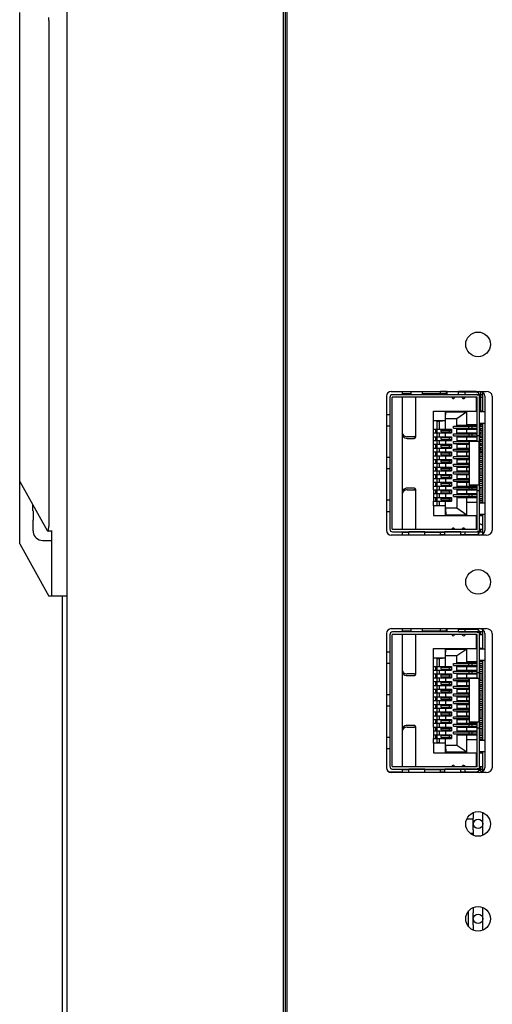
# Model space of a CAD drawing. Header units: millimetres. Extents: x 742 to 1452, y 144 to 826.
# Tile 3 of 40: x 754 to 804, y 269 to 373. Entities that reach past the tile are written whole.
import ezdxf

# ---------------------------------------------------------------- set-up
doc = ezdxf.new("R2010")
doc.units = ezdxf.units.MM
doc.header["$LTSCALE"] = 32.67
doc.layers.add('00_COMPONENTS', color=7, linetype='CONTINUOUS')

msp = doc.modelspace()

# ---------------------------------------------------------------- linework, layer by layer
at = {"layer": '00_COMPONENTS', "color": 7}
for p, q in [((782.196, 171.873), (782.196, 519.873)), ((782.396, 171.873), (782.396, 519.873)), ((782.596, 171.873), (782.596, 519.873)), ((759.396, 172.873), (759.396, 518.873)), ((754.396, 317.873), (754.396, 373.873)), ((757.452, 371.556), (757.452, 319.694)), ((793.046, 333.448), (793.046, 319.298)), ((793.396, 333.298), (793.396, 319.448)), ((793.546, 333.948), (803.556, 333.948)), ((793.646, 319.448), (793.646, 333.298)), ((803.196, 333.598), (793.696, 333.598)), ((802.596, 333.348), (793.696, 333.348)), ((794.696, 333.948), (794.696, 333.598)), ((794.696, 333.348), (794.696, 319.398)), ((795.646, 333.678), (794.723, 333.678)), ((795.646, 333.598), (795.646, 333.948)), ((796.123, 329.137), (796.123, 333.348)), ((796.846, 333.598), (796.846, 333.948)), ((799.366, 333.678), (796.846, 333.678)), ((798.746, 333.678), (798.746, 333.928)), ((799.446, 333.928), (798.746, 333.928)), ((799.366, 333.608), (799.366, 333.858)), ((799.446, 333.858), (799.366, 333.858)), ((799.446, 333.608), (799.366, 333.608)), ((799.446, 333.598), (799.446, 333.948)), ((800.646, 333.598), (800.646, 333.948)), ((802.546, 333.928), (800.646, 333.928)), ((802.546, 333.858), (800.646, 333.858)), ((800.646, 333.608), (802.546, 333.608)), ((800.996, 333.948), (800.996, 333.928)), ((800.996, 333.348), (800.996, 333.332)), ((801.096, 333.948), (801.096, 333.928)), ((801.096, 333.348), (801.096, 333.219)), ((801.346, 333.608), (801.346, 333.858)), ((802.546, 333.928), (802.546, 333.858)), ((802.546, 331.873), (802.546, 333.348)), ((802.596, 333.558), (802.596, 333.598)), ((802.846, 333.558), (802.596, 333.558)), ((802.596, 328.678), (802.596, 333.348)), ((802.846, 319.178), (802.846, 333.558)), ((802.846, 333.348), (803.196, 333.348)), ((802.866, 333.598), (802.866, 333.348)), ((802.946, 333.598), (802.946, 333.348)), ((802.996, 333.598), (802.996, 333.938)), ((802.996, 331.873), (802.996, 333.348)), ((803.196, 331.778), (803.196, 333.848)), ((803.396, 333.448), (803.396, 319.298)), ((804.196, 333.448), (804.196, 319.298)), ((802.546, 332.434), (802.596, 332.434)), ((802.846, 332.434), (802.996, 332.434)), ((793.396, 331.473), (793.046, 331.473)), ((797.996, 323.573), (797.996, 331.873)), ((797.996, 331.873), (802.596, 331.873)), ((799.251, 330.873), (799.254, 331.073)), ((799.256, 331.073), (799.256, 331.873)), ((799.256, 331.13), (799.314, 331.793)), ((800.451, 331.073), (799.256, 331.073)), ((799.314, 331.873), (799.314, 331.793)), ((799.314, 331.793), (801.496, 331.793)), ((801.496, 331.793), (800.451, 331.073)), ((800.451, 330.273), (800.451, 331.073)), ((801.496, 330.373), (801.496, 331.873)), ((803.196, 331.873), (802.846, 331.873)), ((803.396, 331.778), (802.846, 331.778)), ((803.096, 331.778), (803.096, 331.873)), ((793.396, 330.273), (793.046, 330.273)), ((797.996, 330.873), (799.251, 330.873)), ((798.396, 330.807), (797.996, 330.849)), ((797.996, 329.973), (799.896, 329.973)), ((798.25, 329.573), (798.25, 329.973)), ((798.396, 321.939), (798.396, 330.807)), ((798.396, 330.807), (798.647, 330.807)), ((798.647, 330.807), (799.251, 330.87)), ((798.647, 329.973), (798.647, 330.807)), ((799.251, 329.973), (799.251, 330.873)), ((799.896, 329.973), (799.896, 329.573)), ((800.114, 330.073), (800.114, 330.273)), ((800.114, 330.273), (802.596, 330.273)), ((800.114, 330.073), (802.596, 330.073)), ((800.451, 330.373), (802.596, 330.373)), ((800.451, 329.473), (800.451, 330.073)), ((800.451, 329.973), (802.596, 329.973)), ((801.196, 330.273), (801.196, 330.373)), ((801.196, 329.973), (801.196, 330.073)), ((801.496, 330.473), (802.596, 330.473)), ((801.496, 329.573), (801.496, 329.973)), ((801.696, 330.373), (801.696, 330.273)), ((801.696, 330.073), (801.696, 329.973)), ((801.719, 330.073), (801.719, 330.273)), ((802.089, 330.373), (802.089, 330.273)), ((802.089, 330.073), (802.089, 330.273)), ((802.089, 330.073), (802.089, 329.973)), ((802.094, 330.073), (802.093, 329.973)), ((802.095, 330.373), (802.095, 330.273)), ((802.296, 330.273), (802.296, 330.373)), ((802.296, 329.973), (802.296, 330.073)), ((803.396, 330.578), (802.846, 330.578)), ((802.846, 330.473), (803.196, 330.473)), ((802.846, 330.273), (802.896, 330.273)), ((802.846, 330.073), (802.896, 330.073)), ((802.896, 330.073), (802.896, 330.273)), ((802.896, 330.273), (803.196, 330.273)), ((802.896, 330.073), (803.196, 330.073)), ((802.996, 330.273), (802.996, 330.473)), ((802.996, 329.873), (802.996, 330.073)), ((803.096, 330.473), (803.096, 330.578)), ((803.196, 322.178), (803.196, 330.578)), ((794.696, 329.516), (794.788, 329.377)), ((794.696, 329.339), (794.788, 329.2)), ((795.923, 329.172), (795.241, 329.172)), ((795.241, 328.996), (795.923, 328.996)), ((797.996, 329.573), (799.896, 329.573)), ((797.996, 329.173), (799.896, 329.173)), ((798.25, 328.773), (798.25, 329.173)), ((798.647, 329.173), (798.647, 329.573)), ((798.796, 329.673), (798.796, 329.873)), ((798.796, 329.873), (799.896, 329.873)), ((798.796, 329.673), (799.896, 329.673)), ((798.796, 328.873), (798.796, 329.073)), ((798.796, 329.073), (799.896, 329.073)), ((799.251, 329.173), (799.251, 329.573)), ((799.671, 329.673), (799.671, 329.873)), ((799.671, 328.873), (799.671, 329.073)), ((799.896, 329.173), (799.896, 328.773)), ((800.114, 329.273), (800.114, 329.473)), ((800.114, 329.473), (802.596, 329.473)), ((800.114, 329.273), (802.596, 329.273)), ((800.451, 329.573), (802.596, 329.573)), ((800.451, 329.273), (800.451, 328.673)), ((800.451, 329.173), (802.596, 329.173)), ((801.196, 329.473), (801.196, 329.573)), ((801.196, 329.173), (801.196, 329.273)), ((801.496, 328.773), (801.496, 329.173)), ((801.696, 329.573), (801.696, 329.473)), ((801.696, 329.273), (801.696, 329.173)), ((801.719, 329.473), (801.719, 329.273)), ((802.089, 329.573), (802.089, 329.473)), ((802.089, 329.273), (802.089, 329.473)), ((802.089, 329.273), (802.089, 329.173)), ((802.094, 329.273), (802.093, 329.173)), ((802.095, 329.573), (802.095, 329.473)), ((802.296, 329.473), (802.296, 329.573)), ((802.296, 329.173), (802.296, 329.273)), ((802.846, 329.278), (802.596, 329.278)), ((802.846, 329.873), (803.196, 329.873)), ((802.846, 329.673), (803.196, 329.673)), ((802.846, 329.473), (803.196, 329.473)), ((802.846, 329.273), (802.896, 329.273)), ((802.846, 329.073), (803.196, 329.073)), ((802.896, 329.273), (802.896, 329.473)), ((802.896, 329.273), (803.196, 329.273)), ((802.996, 329.473), (802.996, 329.673)), ((802.996, 329.073), (802.996, 329.273)), ((797.996, 328.773), (799.896, 328.773)), ((797.996, 328.373), (799.896, 328.373)), ((797.996, 327.973), (799.896, 327.973)), ((798.25, 327.973), (798.25, 328.373)), ((798.647, 328.373), (798.647, 328.773)), ((798.647, 327.573), (798.647, 327.973)), ((798.796, 328.873), (799.896, 328.873)), ((798.796, 328.073), (798.796, 328.273)), ((798.796, 328.273), (799.896, 328.273)), ((798.796, 328.073), (799.896, 328.073)), ((799.251, 328.773), (799.251, 328.373)), ((799.251, 327.973), (799.251, 327.573)), ((799.671, 328.073), (799.671, 328.273)), ((799.896, 328.373), (799.896, 327.973)), ((800.114, 328.473), (800.114, 328.673)), ((800.114, 328.673), (801.714, 328.673)), ((800.114, 328.473), (801.765, 328.473)), ((800.114, 327.673), (800.114, 327.873)), ((800.114, 327.873), (801.765, 327.873)), ((800.451, 328.773), (802.596, 328.773)), ((800.451, 328.473), (800.451, 327.873)), ((800.451, 328.373), (801.765, 328.373)), ((800.451, 327.973), (801.765, 327.973)), ((801.196, 328.673), (801.196, 328.773)), ((801.196, 328.373), (801.196, 328.473)), ((801.196, 327.873), (801.196, 327.973)), ((801.496, 327.973), (801.496, 328.373)), ((801.696, 328.773), (801.696, 328.673)), ((801.696, 328.473), (801.696, 328.373)), ((801.696, 327.973), (801.696, 327.873)), ((801.719, 328.673), (801.719, 328.473)), ((801.765, 328.673), (801.719, 328.673)), ((801.719, 327.873), (801.719, 327.673)), ((801.765, 328.678), (801.765, 324.078)), ((802.846, 328.678), (801.765, 328.678)), ((802.089, 328.773), (802.089, 328.673)), ((802.095, 328.773), (802.095, 328.678)), ((802.296, 328.673), (802.296, 328.773)), ((802.765, 328.678), (802.765, 324.078)), ((802.846, 328.873), (803.196, 328.873)), ((802.846, 328.673), (802.886, 328.673)), ((802.846, 328.473), (803.196, 328.473)), ((802.846, 328.273), (803.196, 328.273)), ((802.846, 328.073), (803.196, 328.073)), ((802.846, 327.873), (803.196, 327.873)), ((802.896, 328.473), (802.896, 328.673)), ((802.896, 328.673), (803.196, 328.673)), ((802.896, 327.673), (802.896, 327.873)), ((802.996, 328.673), (802.996, 328.873)), ((802.996, 328.273), (802.996, 328.473)), ((802.996, 327.873), (802.996, 328.073)), ((793.396, 326.973), (793.046, 326.973)), ((797.996, 327.573), (799.896, 327.573)), ((797.996, 327.173), (799.896, 327.173)), ((798.25, 327.173), (798.25, 327.573)), ((798.647, 326.773), (798.647, 327.173)), ((798.796, 327.273), (798.796, 327.473)), ((798.796, 327.473), (799.896, 327.473)), ((798.796, 327.273), (799.896, 327.273)), ((799.251, 327.173), (799.251, 326.773)), ((799.671, 327.273), (799.671, 327.473)), ((799.896, 327.573), (799.896, 327.173)), ((800.114, 327.673), (801.765, 327.673)), ((800.114, 326.873), (800.114, 327.073)), ((800.114, 327.073), (801.765, 327.073)), ((800.114, 326.873), (801.765, 326.873)), ((800.451, 327.673), (800.451, 327.073)), ((800.451, 327.573), (801.765, 327.573)), ((800.451, 327.173), (801.765, 327.173)), ((800.451, 326.873), (800.451, 326.273)), ((801.196, 327.573), (801.196, 327.673)), ((801.196, 327.073), (801.196, 327.173)), ((801.196, 326.773), (801.196, 326.873)), ((801.496, 327.173), (801.496, 327.573)), ((801.696, 327.673), (801.696, 327.573)), ((801.696, 327.173), (801.696, 327.073)), ((801.696, 326.873), (801.696, 326.773)), ((801.719, 327.073), (801.719, 326.873)), ((802.846, 327.673), (803.196, 327.673)), ((803.196, 327.513), (802.846, 327.513)), ((802.846, 327.473), (803.196, 327.473)), ((802.846, 327.273), (803.196, 327.273)), ((802.846, 327.073), (803.196, 327.073)), ((802.846, 326.873), (803.196, 326.873)), ((802.896, 326.873), (802.896, 327.073)), ((802.996, 327.513), (802.996, 327.673)), ((793.396, 325.773), (793.046, 325.773)), ((797.996, 326.773), (799.896, 326.773)), ((797.996, 326.373), (799.896, 326.373)), ((797.996, 325.973), (799.896, 325.973)), ((798.25, 326.373), (798.25, 326.773)), ((798.25, 325.573), (798.25, 325.973)), ((798.647, 325.973), (798.647, 326.373)), ((798.796, 326.473), (798.796, 326.673)), ((798.796, 326.673), (799.896, 326.673)), ((798.796, 326.473), (799.896, 326.473)), ((798.796, 325.673), (798.796, 325.873)), ((798.796, 325.873), (799.896, 325.873)), ((799.251, 326.373), (799.251, 325.973)), ((799.671, 326.473), (799.671, 326.673)), ((799.671, 325.673), (799.671, 325.873)), ((799.896, 326.773), (799.896, 326.373)), ((799.896, 325.973), (799.896, 325.573)), ((800.114, 326.073), (800.114, 326.273)), ((800.114, 326.273), (801.765, 326.273)), ((800.114, 326.073), (801.765, 326.073)), ((800.451, 326.773), (801.765, 326.773)), ((800.451, 326.373), (801.765, 326.373)), ((800.451, 326.073), (800.451, 325.473)), ((800.451, 325.973), (801.765, 325.973)), ((801.196, 326.273), (801.196, 326.373)), ((801.196, 325.973), (801.196, 326.073)), ((801.496, 326.373), (801.496, 326.773)), ((801.496, 325.573), (801.496, 325.973)), ((801.696, 326.373), (801.696, 326.273)), ((801.696, 326.073), (801.696, 325.973)), ((801.719, 326.273), (801.719, 326.073)), ((802.846, 326.673), (803.196, 326.673)), ((802.846, 326.473), (803.196, 326.473)), ((802.846, 326.273), (803.196, 326.273)), ((802.846, 326.073), (803.196, 326.073)), ((802.846, 325.873), (803.196, 325.873)), ((802.896, 326.073), (802.896, 326.273)), ((797.996, 325.573), (799.896, 325.573)), ((797.996, 325.173), (799.896, 325.173)), ((797.996, 324.773), (799.896, 324.773)), ((798.25, 324.773), (798.25, 325.173)), ((798.647, 325.173), (798.647, 325.573)), ((798.647, 324.373), (798.647, 324.773)), ((798.796, 325.673), (799.896, 325.673)), ((798.796, 324.873), (798.796, 325.073)), ((798.796, 325.073), (799.896, 325.073)), ((798.796, 324.873), (799.896, 324.873)), ((799.251, 325.573), (799.251, 325.173)), ((799.251, 324.773), (799.251, 324.373)), ((799.671, 324.873), (799.671, 325.073)), ((799.896, 325.173), (799.896, 324.773)), ((800.114, 325.273), (800.114, 325.473)), ((800.114, 325.473), (801.765, 325.473)), ((800.114, 325.273), (801.765, 325.273)), ((800.451, 325.573), (801.765, 325.573)), ((800.451, 325.273), (800.451, 324.673)), ((800.451, 325.173), (801.765, 325.173)), ((800.451, 324.773), (801.765, 324.773)), ((801.196, 325.473), (801.196, 325.573)), ((801.196, 325.173), (801.196, 325.273)), ((801.196, 324.673), (801.196, 324.773)), ((801.496, 324.773), (801.496, 325.173)), ((801.696, 325.573), (801.696, 325.473)), ((801.696, 325.273), (801.696, 325.173)), ((801.696, 324.773), (801.696, 324.673)), ((801.719, 325.473), (801.719, 325.273)), ((802.846, 325.673), (803.196, 325.673)), ((802.846, 325.473), (803.196, 325.473)), ((802.846, 325.273), (802.896, 325.273)), ((802.846, 325.073), (803.196, 325.073)), ((802.846, 324.873), (803.196, 324.873)), ((802.896, 325.273), (802.896, 325.473)), ((802.896, 325.273), (803.196, 325.273)), ((757.327, 319.239), (754.455, 324.408)), ((795.923, 323.75), (795.241, 323.75)), ((797.996, 324.373), (799.896, 324.373)), ((797.996, 323.973), (799.896, 323.973)), ((798.25, 323.973), (798.25, 324.373)), ((798.647, 323.573), (798.647, 323.973)), ((798.796, 324.073), (798.796, 324.273)), ((798.796, 324.273), (799.896, 324.273)), ((798.796, 324.073), (799.896, 324.073)), ((799.251, 323.973), (799.251, 323.573)), ((799.671, 324.073), (799.671, 324.273)), ((799.896, 324.373), (799.896, 323.973)), ((800.114, 324.473), (800.114, 324.673)), ((800.114, 324.673), (801.765, 324.673)), ((800.114, 324.473), (801.765, 324.473)), ((800.114, 323.673), (800.114, 323.873)), ((800.114, 323.873), (802.596, 323.873)), ((800.451, 324.473), (800.451, 323.873)), ((800.451, 324.373), (801.765, 324.373)), ((800.451, 323.973), (802.596, 323.973)), ((801.196, 324.373), (801.196, 324.473)), ((801.196, 323.873), (801.196, 323.973)), ((801.496, 323.973), (801.496, 324.373)), ((801.696, 324.473), (801.696, 324.373)), ((801.696, 323.973), (801.696, 323.873)), ((801.719, 324.673), (801.719, 324.473)), ((801.719, 323.873), (801.719, 323.673)), ((802.846, 324.078), (801.765, 324.078)), ((802.089, 323.973), (802.089, 323.873)), ((802.089, 323.673), (802.089, 323.873)), ((802.095, 323.973), (802.095, 323.873)), ((802.296, 323.873), (802.296, 323.973)), ((802.596, 319.398), (802.596, 324.078)), ((802.846, 324.673), (803.196, 324.673)), ((802.846, 324.473), (803.196, 324.473)), ((802.846, 324.273), (803.196, 324.273)), ((802.846, 324.073), (803.196, 324.073)), ((802.846, 323.873), (802.896, 323.873)), ((802.896, 324.473), (802.896, 324.673)), ((802.896, 323.673), (802.896, 323.873)), ((802.896, 323.873), (803.196, 323.873)), ((794.788, 323.546), (794.696, 323.407)), ((794.788, 323.369), (794.696, 323.23)), ((795.241, 323.573), (795.923, 323.573)), ((796.123, 319.398), (796.123, 323.609)), ((797.994, 322.773), (797.994, 322.373)), ((797.996, 323.573), (797.995, 323.173)), ((797.996, 323.573), (799.896, 323.573)), ((797.996, 323.173), (797.996, 322.773)), ((797.996, 323.173), (799.896, 323.173)), ((797.996, 322.773), (799.896, 322.773)), ((798.25, 323.173), (798.25, 323.573)), ((798.25, 322.373), (798.25, 322.773)), ((798.647, 322.773), (798.647, 323.173)), ((798.796, 323.273), (798.796, 323.473)), ((798.796, 323.473), (799.896, 323.473)), ((798.796, 323.273), (799.896, 323.273)), ((798.796, 322.473), (798.796, 322.673)), ((798.796, 322.673), (799.896, 322.673)), ((799.251, 323.173), (799.251, 322.773)), ((799.671, 323.273), (799.671, 323.473)), ((799.671, 322.473), (799.671, 322.673)), ((799.896, 323.573), (799.896, 323.173)), ((799.896, 322.773), (799.896, 322.373)), ((800.114, 323.673), (802.596, 323.673)), ((800.114, 322.873), (800.114, 323.073)), ((800.114, 323.073), (802.596, 323.073)), ((800.114, 322.873), (802.596, 322.873)), ((800.451, 323.673), (800.451, 323.073)), ((800.451, 323.573), (802.596, 323.573)), ((800.451, 323.173), (802.596, 323.173)), ((800.451, 322.873), (800.451, 321.673)), ((800.451, 322.773), (802.596, 322.773)), ((801.196, 323.573), (801.196, 323.673)), ((801.196, 323.073), (801.196, 323.173)), ((801.196, 322.773), (801.196, 322.873)), ((801.496, 323.173), (801.496, 323.573)), ((801.496, 320.873), (801.496, 322.773)), ((801.696, 323.673), (801.696, 323.573)), ((801.696, 323.173), (801.696, 323.073)), ((801.696, 322.873), (801.696, 322.773)), ((801.719, 323.073), (801.719, 322.873)), ((802.089, 323.673), (802.089, 323.573)), ((802.089, 323.173), (802.089, 323.073)), ((802.089, 322.873), (802.089, 323.073)), ((802.089, 322.873), (802.089, 322.773)), ((802.094, 323.673), (802.093, 323.573)), ((802.094, 322.873), (802.093, 322.773)), ((802.095, 323.173), (802.095, 323.073)), ((802.296, 323.573), (802.296, 323.673)), ((802.296, 323.073), (802.296, 323.173)), ((802.296, 322.773), (802.296, 322.873)), ((802.846, 323.478), (802.596, 323.478)), ((802.846, 323.673), (803.196, 323.673)), ((802.846, 323.473), (803.196, 323.473)), ((802.846, 323.273), (803.196, 323.273)), ((802.846, 323.073), (803.196, 323.073)), ((802.846, 322.873), (803.196, 322.873)), ((802.846, 322.673), (803.196, 322.673)), ((802.896, 322.873), (802.896, 323.073)), ((755.796, 321.373), (755.796, 321.994)), ((793.396, 322.473), (793.046, 322.473)), ((797.996, 321.873), (797.996, 322.373)), ((797.996, 322.373), (799.896, 322.373)), ((797.996, 321.897), (798.396, 321.939)), ((797.996, 321.873), (797.996, 320.873)), ((799.251, 321.873), (797.996, 321.873)), ((798.396, 321.939), (798.647, 321.939)), ((798.647, 321.939), (798.647, 322.373)), ((798.647, 321.939), (799.251, 321.876)), ((798.796, 322.473), (799.896, 322.473)), ((799.251, 321.673), (799.251, 322.373)), ((799.254, 321.673), (800.451, 321.673)), ((799.256, 320.873), (799.256, 321.673)), ((799.256, 321.616), (799.314, 320.953)), ((800.451, 321.673), (801.496, 320.953)), ((801.496, 322.273), (802.596, 322.273)), ((802.846, 322.473), (803.196, 322.473)), ((803.096, 322.273), (802.846, 322.273)), ((803.396, 322.178), (802.846, 322.178)), ((803.096, 322.178), (803.096, 322.273)), ((755.796, 321.373), (755.813, 321.373)), ((793.396, 321.273), (793.046, 321.273)), ((797.996, 320.873), (802.596, 320.873)), ((799.314, 320.873), (799.314, 320.953)), ((799.314, 320.953), (801.496, 320.953)), ((802.546, 319.398), (802.546, 320.873)), ((803.396, 320.978), (802.846, 320.978)), ((802.846, 320.873), (803.096, 320.873)), ((803.096, 320.873), (803.096, 320.978)), ((803.196, 318.898), (803.196, 320.978)), ((755.796, 320.373), (755.796, 319.327)), ((755.813, 320.373), (755.796, 320.373)), ((755.813, 319.139), (755.803, 319.13)), ((757.796, 319.209), (757.366, 319.209)), ((757.796, 312.431), (757.796, 319.282)), ((803.556, 318.798), (793.546, 318.798)), ((802.596, 319.398), (793.696, 319.398)), ((793.696, 319.148), (803.196, 319.148)), ((794.696, 319.148), (794.696, 318.798)), ((795.396, 319.068), (794.723, 319.068)), ((795.396, 318.798), (795.396, 319.142)), ((797.096, 319.138), (795.396, 319.138)), ((797.096, 318.798), (797.096, 319.142)), ((799.196, 319.068), (797.096, 319.068)), ((798.746, 318.818), (798.746, 319.068)), ((799.196, 318.818), (798.746, 318.818)), ((799.196, 318.798), (799.196, 319.142)), ((800.896, 319.138), (799.196, 319.138)), ((800.896, 318.798), (800.896, 319.142)), ((802.546, 319.128), (800.896, 319.128)), ((800.896, 318.878), (802.546, 318.878)), ((800.896, 318.818), (802.546, 318.818)), ((801.289, 319.128), (801.315, 319.145)), ((801.346, 318.878), (801.346, 319.128)), ((801.596, 319.128), (801.596, 319.148)), ((802.546, 319.128), (802.546, 319.148)), ((802.546, 318.878), (802.546, 318.818)), ((802.846, 319.178), (802.596, 319.178)), ((802.596, 319.148), (802.596, 319.178)), ((803.196, 319.398), (802.846, 319.398)), ((802.866, 319.398), (802.866, 319.148)), ((802.946, 319.398), (802.946, 319.148)), ((754.396, 317.873), (757.452, 312.373)), ((756.796, 318.248), (757.796, 318.248)), ((759.396, 312.373), (757.452, 312.373)), ((758.896, 144.173), (758.896, 312.373)), ((793.046, 308.448), (793.046, 294.298)), ((793.396, 308.298), (793.396, 294.448)), ((793.546, 308.948), (803.556, 308.948)), ((793.646, 294.448), (793.646, 308.298)), ((803.196, 308.598), (793.696, 308.598)), ((802.596, 308.348), (793.696, 308.348)), ((794.696, 308.948), (794.696, 308.598)), ((794.696, 308.348), (794.696, 294.398)), ((795.646, 308.678), (794.723, 308.678)), ((795.646, 308.598), (795.646, 308.948)), ((796.123, 304.137), (796.123, 308.348)), ((796.846, 308.598), (796.846, 308.948)), ((799.366, 308.678), (796.846, 308.678)), ((798.746, 308.678), (798.746, 308.928)), ((799.446, 308.928), (798.746, 308.928)), ((799.366, 308.608), (799.366, 308.858)), ((799.446, 308.858), (799.366, 308.858)), ((799.446, 308.608), (799.366, 308.608)), ((799.446, 308.598), (799.446, 308.948)), ((800.646, 308.598), (800.646, 308.948)), ((802.546, 308.928), (800.646, 308.928)), ((802.546, 308.858), (800.646, 308.858)), ((800.646, 308.608), (802.546, 308.608)), ((801.346, 308.608), (801.346, 308.858)), ((802.546, 308.928), (802.546, 308.858)), ((802.546, 306.873), (802.546, 308.348)), ((802.596, 308.558), (802.596, 308.598)), ((802.846, 308.558), (802.596, 308.558)), ((802.596, 303.678), (802.596, 308.348)), ((802.846, 294.178), (802.846, 308.558)), ((802.846, 308.348), (803.196, 308.348)), ((802.866, 308.598), (802.866, 308.348)), ((802.946, 308.598), (802.946, 308.348)), ((803.196, 306.778), (803.196, 308.848)), ((803.396, 308.448), (803.396, 294.298)), ((804.196, 308.448), (804.196, 294.298)), ((793.396, 306.473), (793.046, 306.473)), ((797.996, 298.573), (797.996, 306.873)), ((797.996, 306.873), (802.596, 306.873)), ((799.251, 305.873), (799.254, 306.073)), ((799.256, 306.073), (799.256, 306.873)), ((799.256, 306.13), (799.314, 306.793)), ((800.451, 306.073), (799.256, 306.073)), ((799.314, 306.873), (799.314, 306.793)), ((799.314, 306.793), (801.496, 306.793)), ((801.496, 306.793), (800.451, 306.073)), ((800.451, 305.273), (800.451, 306.073)), ((801.496, 305.373), (801.496, 306.873)), ((803.196, 306.873), (802.846, 306.873)), ((803.396, 306.778), (802.846, 306.778)), ((803.096, 306.778), (803.096, 306.873)), ((793.396, 305.273), (793.046, 305.273)), ((797.996, 305.873), (799.251, 305.873)), ((798.396, 305.807), (797.996, 305.849)), ((798.396, 296.939), (798.396, 305.807)), ((798.396, 305.807), (798.647, 305.807)), ((798.647, 305.807), (799.251, 305.87)), ((798.647, 304.973), (798.647, 305.807)), ((799.251, 304.973), (799.251, 305.873)), ((800.114, 305.073), (800.114, 305.273)), ((800.114, 305.273), (802.596, 305.273)), ((800.114, 305.073), (802.596, 305.073)), ((800.451, 305.373), (802.596, 305.373)), ((800.451, 304.473), (800.451, 305.073)), ((801.196, 305.273), (801.196, 305.373)), ((801.196, 304.973), (801.196, 305.073)), ((801.496, 305.473), (802.596, 305.473)), ((801.696, 305.373), (801.696, 305.273)), ((801.696, 305.073), (801.696, 304.973)), ((801.719, 305.073), (801.719, 305.273)), ((802.089, 305.373), (802.089, 305.273)), ((802.089, 305.073), (802.089, 305.273)), ((802.089, 305.073), (802.089, 304.973)), ((802.094, 305.073), (802.093, 304.973)), ((802.095, 305.373), (802.095, 305.273)), ((802.296, 305.273), (802.296, 305.373)), ((802.296, 304.973), (802.296, 305.073)), ((803.396, 305.578), (802.846, 305.578)), ((802.846, 305.473), (803.196, 305.473)), ((802.846, 305.273), (802.896, 305.273)), ((802.846, 305.073), (802.896, 305.073)), ((802.896, 305.273), (803.196, 305.273)), ((802.896, 305.073), (802.896, 305.273)), ((802.896, 305.073), (803.196, 305.073)), ((803.096, 305.473), (803.096, 305.578)), ((803.196, 297.178), (803.196, 305.578)), ((794.696, 304.516), (794.788, 304.377)), ((794.696, 304.339), (794.788, 304.2)), ((795.923, 304.172), (795.241, 304.172)), ((795.241, 303.996), (795.923, 303.996)), ((797.996, 304.973), (799.896, 304.973)), ((797.996, 304.573), (799.896, 304.573)), ((797.996, 304.173), (799.896, 304.173)), ((798.25, 304.573), (798.25, 304.973)), ((798.25, 303.773), (798.25, 304.173)), ((798.647, 304.173), (798.647, 304.573)), ((798.796, 304.873), (799.896, 304.873)), ((798.796, 304.673), (798.796, 304.873)), ((798.796, 304.673), (799.896, 304.673)), ((798.796, 304.073), (799.896, 304.073)), ((798.796, 303.873), (798.796, 304.073)), ((799.251, 304.173), (799.251, 304.573)), ((799.671, 304.673), (799.671, 304.873)), ((799.671, 303.873), (799.671, 304.073)), ((799.896, 304.973), (799.896, 304.573)), ((799.896, 304.173), (799.896, 303.773)), ((800.114, 304.473), (802.596, 304.473)), ((800.114, 304.273), (800.114, 304.473)), ((800.114, 304.273), (802.596, 304.273)), ((800.451, 304.973), (802.596, 304.973)), ((800.451, 304.573), (802.596, 304.573)), ((800.451, 304.273), (800.451, 303.673)), ((800.451, 304.173), (802.596, 304.173)), ((801.196, 304.473), (801.196, 304.573)), ((801.196, 304.173), (801.196, 304.273)), ((801.496, 304.573), (801.496, 304.973)), ((801.496, 303.773), (801.496, 304.173)), ((801.696, 304.573), (801.696, 304.473)), ((801.696, 304.273), (801.696, 304.173)), ((801.719, 304.473), (801.719, 304.273)), ((802.089, 304.573), (802.089, 304.473)), ((802.089, 304.273), (802.089, 304.473)), ((802.089, 304.273), (802.089, 304.173)), ((802.094, 304.273), (802.093, 304.173)), ((802.095, 304.573), (802.095, 304.473)), ((802.296, 304.473), (802.296, 304.573)), ((802.296, 304.173), (802.296, 304.273)), ((802.846, 304.278), (802.596, 304.278)), ((802.846, 304.873), (803.196, 304.873)), ((802.846, 304.673), (803.196, 304.673)), ((802.846, 304.473), (803.196, 304.473)), ((802.846, 304.273), (802.896, 304.273)), ((802.846, 304.073), (803.196, 304.073)), ((802.896, 304.273), (802.896, 304.473)), ((802.896, 304.273), (803.196, 304.273)), ((797.996, 303.773), (799.896, 303.773)), ((797.996, 303.373), (799.896, 303.373)), ((797.996, 302.973), (799.896, 302.973)), ((798.25, 302.973), (798.25, 303.373)), ((798.647, 303.373), (798.647, 303.773)), ((798.647, 302.573), (798.647, 302.973)), ((798.796, 303.873), (799.896, 303.873)), ((798.796, 303.273), (799.896, 303.273)), ((798.796, 303.073), (798.796, 303.273)), ((798.796, 303.073), (799.896, 303.073)), ((799.251, 303.773), (799.251, 303.373)), ((799.251, 302.973), (799.251, 302.573)), ((799.671, 303.073), (799.671, 303.273)), ((799.896, 303.373), (799.896, 302.973)), ((800.114, 303.673), (801.714, 303.673)), ((800.114, 303.473), (800.114, 303.673)), ((800.114, 303.473), (801.765, 303.473)), ((800.451, 303.773), (802.596, 303.773)), ((800.451, 303.473), (800.451, 302.873)), ((800.451, 303.373), (801.765, 303.373)), ((800.451, 302.973), (801.765, 302.973)), ((801.196, 303.673), (801.196, 303.773)), ((801.196, 303.373), (801.196, 303.473)), ((801.196, 302.873), (801.196, 302.973)), ((801.496, 302.973), (801.496, 303.373)), ((801.696, 303.773), (801.696, 303.673)), ((801.696, 303.473), (801.696, 303.373)), ((801.696, 302.973), (801.696, 302.873)), ((801.765, 303.673), (801.719, 303.673)), ((801.719, 303.673), (801.719, 303.473)), ((802.846, 303.678), (801.765, 303.678)), ((801.765, 303.678), (801.765, 299.078)), ((802.089, 303.773), (802.089, 303.673)), ((802.095, 303.773), (802.095, 303.678)), ((802.296, 303.673), (802.296, 303.773)), ((802.765, 303.678), (802.765, 299.078)), ((802.846, 303.873), (803.196, 303.873)), ((802.846, 303.673), (802.886, 303.673)), ((802.846, 303.473), (803.196, 303.473)), ((802.846, 303.273), (803.196, 303.273)), ((802.846, 303.073), (803.196, 303.073)), ((802.896, 303.673), (803.196, 303.673)), ((802.896, 303.473), (802.896, 303.673)), ((793.396, 301.973), (793.046, 301.973)), ((797.996, 302.573), (799.896, 302.573)), ((797.996, 302.173), (799.896, 302.173)), ((798.25, 302.173), (798.25, 302.573)), ((798.647, 301.773), (798.647, 302.173)), ((798.796, 302.473), (799.896, 302.473)), ((798.796, 302.273), (798.796, 302.473)), ((798.796, 302.273), (799.896, 302.273)), ((799.251, 302.173), (799.251, 301.773)), ((799.671, 302.273), (799.671, 302.473)), ((799.896, 302.573), (799.896, 302.173)), ((800.114, 302.873), (801.765, 302.873)), ((800.114, 302.673), (800.114, 302.873)), ((800.114, 302.673), (801.765, 302.673)), ((800.114, 302.073), (801.765, 302.073)), ((800.114, 301.873), (800.114, 302.073)), ((800.451, 302.673), (800.451, 302.073)), ((800.451, 302.573), (801.765, 302.573)), ((800.451, 302.173), (801.765, 302.173)), ((801.196, 302.573), (801.196, 302.673)), ((801.196, 302.073), (801.196, 302.173)), ((801.496, 302.173), (801.496, 302.573)), ((801.696, 302.673), (801.696, 302.573)), ((801.696, 302.173), (801.696, 302.073)), ((801.719, 302.873), (801.719, 302.673)), ((801.719, 302.073), (801.719, 301.873)), ((802.846, 302.873), (803.196, 302.873)), ((802.846, 302.673), (803.196, 302.673)), ((802.846, 302.473), (803.196, 302.473)), ((802.846, 302.273), (803.196, 302.273)), ((802.846, 302.073), (803.196, 302.073)), ((802.896, 302.673), (802.896, 302.873)), ((802.896, 301.873), (802.896, 302.073)), ((797.996, 301.773), (799.896, 301.773)), ((797.996, 301.373), (799.896, 301.373)), ((797.996, 300.973), (799.896, 300.973)), ((798.25, 301.373), (798.25, 301.773)), ((798.25, 300.573), (798.25, 300.973)), ((798.647, 300.973), (798.647, 301.373)), ((798.796, 301.673), (799.896, 301.673)), ((798.796, 301.473), (798.796, 301.673)), ((798.796, 301.473), (799.896, 301.473)), ((798.796, 300.873), (799.896, 300.873)), ((798.796, 300.673), (798.796, 300.873)), ((799.251, 301.373), (799.251, 300.973)), ((799.671, 301.473), (799.671, 301.673)), ((799.671, 300.673), (799.671, 300.873)), ((799.896, 301.773), (799.896, 301.373)), ((799.896, 300.973), (799.896, 300.573)), ((800.114, 301.873), (801.765, 301.873)), ((800.114, 301.273), (801.765, 301.273)), ((800.114, 301.073), (800.114, 301.273)), ((800.114, 301.073), (801.765, 301.073)), ((800.451, 301.873), (800.451, 301.273)), ((800.451, 301.773), (801.765, 301.773)), ((800.451, 301.373), (801.765, 301.373)), ((800.451, 301.073), (800.451, 300.473)), ((800.451, 300.973), (801.765, 300.973)), ((801.196, 301.773), (801.196, 301.873)), ((801.196, 301.273), (801.196, 301.373)), ((801.196, 300.973), (801.196, 301.073)), ((801.496, 301.373), (801.496, 301.773)), ((801.496, 300.573), (801.496, 300.973)), ((801.696, 301.873), (801.696, 301.773)), ((801.696, 301.373), (801.696, 301.273)), ((801.696, 301.073), (801.696, 300.973)), ((801.719, 301.273), (801.719, 301.073)), ((802.846, 301.873), (803.196, 301.873)), ((802.846, 301.673), (803.196, 301.673)), ((802.846, 301.473), (803.196, 301.473)), ((802.846, 301.273), (803.196, 301.273)), ((802.846, 301.073), (803.196, 301.073)), ((802.846, 300.873), (803.196, 300.873)), ((802.896, 301.073), (802.896, 301.273)), ((793.396, 300.773), (793.046, 300.773)), ((797.996, 300.573), (799.896, 300.573)), ((797.996, 300.173), (799.896, 300.173)), ((798.25, 299.773), (798.25, 300.173)), ((798.647, 300.173), (798.647, 300.573)), ((798.796, 300.673), (799.896, 300.673)), ((798.796, 300.073), (799.896, 300.073)), ((798.796, 299.873), (798.796, 300.073)), ((798.796, 299.873), (799.896, 299.873)), ((799.251, 300.573), (799.251, 300.173)), ((799.671, 299.873), (799.671, 300.073)), ((799.896, 300.173), (799.896, 299.773)), ((800.114, 300.473), (801.765, 300.473)), ((800.114, 300.273), (800.114, 300.473)), ((800.114, 300.273), (801.765, 300.273)), ((800.451, 300.573), (801.765, 300.573)), ((800.451, 300.273), (800.451, 299.673)), ((800.451, 300.173), (801.765, 300.173)), ((801.196, 300.473), (801.196, 300.573)), ((801.196, 300.173), (801.196, 300.273)), ((801.496, 299.773), (801.496, 300.173)), ((801.696, 300.573), (801.696, 300.473)), ((801.696, 300.273), (801.696, 300.173)), ((801.719, 300.473), (801.719, 300.273)), ((802.846, 300.673), (803.196, 300.673)), ((802.846, 300.473), (803.196, 300.473)), ((802.846, 300.273), (802.896, 300.273)), ((802.846, 300.073), (803.196, 300.073)), ((802.846, 299.873), (803.196, 299.873)), ((802.896, 300.273), (802.896, 300.473)), ((802.896, 300.273), (803.196, 300.273)), ((797.996, 299.773), (799.896, 299.773)), ((797.996, 299.373), (799.896, 299.373)), ((797.996, 298.973), (799.896, 298.973)), ((798.25, 298.973), (798.25, 299.373)), ((798.647, 299.373), (798.647, 299.773)), ((798.647, 298.573), (798.647, 298.973)), ((798.796, 299.273), (799.896, 299.273)), ((798.796, 299.073), (798.796, 299.273)), ((798.796, 299.073), (799.896, 299.073)), ((799.251, 299.773), (799.251, 299.373)), ((799.251, 298.973), (799.251, 298.573)), ((799.671, 299.073), (799.671, 299.273)), ((799.896, 299.373), (799.896, 298.973)), ((800.114, 299.673), (801.765, 299.673)), ((800.114, 299.473), (800.114, 299.673)), ((800.114, 299.473), (801.765, 299.473)), ((800.114, 298.873), (802.596, 298.873)), ((800.114, 298.673), (800.114, 298.873)), ((800.451, 299.773), (801.765, 299.773)), ((800.451, 299.473), (800.451, 298.873)), ((800.451, 299.373), (801.765, 299.373)), ((800.451, 298.973), (802.596, 298.973)), ((801.196, 299.673), (801.196, 299.773)), ((801.196, 299.373), (801.196, 299.473)), ((801.196, 298.873), (801.196, 298.973)), ((801.496, 298.973), (801.496, 299.373)), ((801.696, 299.773), (801.696, 299.673)), ((801.696, 299.473), (801.696, 299.373)), ((801.696, 298.973), (801.696, 298.873)), ((801.719, 299.673), (801.719, 299.473)), ((801.719, 298.873), (801.719, 298.673)), ((802.846, 299.078), (801.765, 299.078)), ((802.089, 298.973), (802.089, 298.873)), ((802.089, 298.673), (802.089, 298.873)), ((802.095, 298.973), (802.095, 298.873)), ((802.296, 298.873), (802.296, 298.973)), ((802.596, 294.398), (802.596, 299.078)), ((802.846, 299.673), (803.196, 299.673)), ((802.846, 299.473), (803.196, 299.473)), ((802.846, 299.273), (803.196, 299.273)), ((802.846, 299.073), (803.196, 299.073)), ((802.846, 298.873), (802.896, 298.873)), ((802.896, 299.473), (802.896, 299.673)), ((802.896, 298.873), (803.196, 298.873)), ((802.896, 298.673), (802.896, 298.873)), ((794.788, 298.546), (794.696, 298.407)), ((794.788, 298.369), (794.696, 298.23)), ((795.923, 298.75), (795.241, 298.75)), ((795.241, 298.573), (795.923, 298.573)), ((796.123, 294.398), (796.123, 298.609)), ((797.994, 297.773), (797.994, 297.373)), ((797.996, 298.573), (797.995, 298.173)), ((797.996, 298.573), (799.896, 298.573)), ((797.996, 298.173), (799.896, 298.173)), ((797.996, 298.173), (797.996, 297.773)), ((797.996, 297.773), (799.896, 297.773)), ((798.25, 298.173), (798.25, 298.573)), ((798.25, 297.373), (798.25, 297.773)), ((798.647, 297.773), (798.647, 298.173)), ((798.796, 298.473), (799.896, 298.473)), ((798.796, 298.273), (798.796, 298.473)), ((798.796, 298.273), (799.896, 298.273)), ((799.251, 298.173), (799.251, 297.773)), ((799.671, 298.273), (799.671, 298.473)), ((799.896, 298.573), (799.896, 298.173)), ((799.896, 297.773), (799.896, 297.373)), ((800.114, 298.673), (802.596, 298.673)), ((800.114, 298.073), (802.596, 298.073)), ((800.114, 297.873), (800.114, 298.073)), ((800.114, 297.873), (802.596, 297.873)), ((800.451, 298.673), (800.451, 298.073)), ((800.451, 298.573), (802.596, 298.573)), ((800.451, 298.173), (802.596, 298.173)), ((800.451, 297.873), (800.451, 296.673)), ((800.451, 297.773), (802.596, 297.773)), ((801.196, 298.573), (801.196, 298.673)), ((801.196, 298.073), (801.196, 298.173)), ((801.196, 297.773), (801.196, 297.873)), ((801.496, 298.173), (801.496, 298.573)), ((801.496, 295.873), (801.496, 297.773)), ((801.696, 298.673), (801.696, 298.573)), ((801.696, 298.173), (801.696, 298.073)), ((801.696, 297.873), (801.696, 297.773)), ((801.719, 298.073), (801.719, 297.873)), ((802.089, 298.673), (802.089, 298.573)), ((802.089, 298.173), (802.089, 298.073)), ((802.089, 297.873), (802.089, 298.073)), ((802.089, 297.873), (802.089, 297.773)), ((802.094, 298.673), (802.093, 298.573)), ((802.094, 297.873), (802.093, 297.773)), ((802.095, 298.173), (802.095, 298.073)), ((802.296, 298.573), (802.296, 298.673)), ((802.296, 298.073), (802.296, 298.173)), ((802.296, 297.773), (802.296, 297.873)), ((802.846, 298.478), (802.596, 298.478)), ((802.846, 298.673), (803.196, 298.673)), ((802.846, 298.473), (803.196, 298.473)), ((802.846, 298.273), (803.196, 298.273)), ((802.846, 298.073), (803.196, 298.073)), ((802.846, 297.873), (803.196, 297.873)), ((802.896, 297.873), (802.896, 298.073)), ((793.396, 297.473), (793.046, 297.473)), ((797.996, 297.373), (799.896, 297.373)), ((797.996, 296.873), (797.996, 297.373)), ((797.996, 296.897), (798.396, 296.939)), ((799.251, 296.873), (797.996, 296.873)), ((797.996, 296.873), (797.996, 295.873)), ((798.396, 296.939), (798.647, 296.939)), ((798.647, 296.939), (798.647, 297.373)), ((798.647, 296.939), (799.251, 296.876)), ((798.796, 297.673), (799.896, 297.673)), ((798.796, 297.473), (798.796, 297.673)), ((798.796, 297.473), (799.896, 297.473)), ((799.251, 296.673), (799.251, 297.373)), ((799.671, 297.473), (799.671, 297.673)), ((801.496, 297.273), (802.596, 297.273)), ((802.846, 297.673), (803.196, 297.673)), ((802.846, 297.473), (803.196, 297.473)), ((803.096, 297.273), (802.846, 297.273)), ((803.396, 297.178), (802.846, 297.178)), ((803.096, 297.178), (803.096, 297.273)), ((793.396, 296.273), (793.046, 296.273)), ((797.996, 295.873), (802.596, 295.873)), ((799.254, 296.673), (800.451, 296.673)), ((799.256, 295.873), (799.256, 296.673)), ((799.256, 296.616), (799.314, 295.953)), ((799.314, 295.953), (801.496, 295.953)), ((799.314, 295.873), (799.314, 295.953)), ((800.451, 296.673), (801.496, 295.953)), ((802.546, 294.398), (802.546, 295.873)), ((803.396, 295.978), (802.846, 295.978)), ((802.846, 295.873), (803.096, 295.873)), ((803.096, 295.873), (803.096, 295.978)), ((803.196, 293.898), (803.196, 295.978)), ((793.283, 293.873), (794.696, 293.873)), ((803.556, 293.798), (793.546, 293.798)), ((802.596, 294.398), (793.696, 294.398)), ((793.696, 294.148), (803.196, 294.148)), ((794.696, 294.148), (794.696, 293.873)), ((795.396, 294.068), (794.723, 294.068)), ((795.396, 293.798), (795.396, 294.142)), ((797.096, 294.138), (795.396, 294.138)), ((797.096, 293.798), (797.096, 294.142)), ((799.196, 294.068), (797.096, 294.068)), ((798.746, 293.818), (798.746, 294.068)), ((799.196, 293.818), (798.746, 293.818)), ((799.196, 293.798), (799.196, 294.142)), ((800.896, 294.138), (799.196, 294.138)), ((800.896, 293.798), (800.896, 294.142)), ((802.546, 294.128), (800.896, 294.128)), ((800.896, 293.878), (802.546, 293.878)), ((800.896, 293.818), (802.546, 293.818)), ((801.289, 294.128), (801.315, 294.145)), ((801.346, 293.878), (801.346, 294.128)), ((801.596, 294.128), (801.596, 294.148)), ((802.546, 294.128), (802.546, 294.148)), ((802.546, 293.878), (802.546, 293.818)), ((802.846, 294.178), (802.596, 294.178)), ((802.596, 294.148), (802.596, 294.178)), ((803.196, 294.398), (802.846, 294.398)), ((802.866, 294.398), (802.866, 294.148)), ((802.946, 294.398), (802.946, 294.148)), ((802.196, 289.573), (802.196, 288.994)), ((803.196, 287.173), (803.196, 289.573)), ((802.196, 288.873), (801.496, 288.873)), ((802.196, 288.386), (802.196, 288.36)), ((802.196, 287.752), (802.196, 287.173)), ((802.196, 287.373), (801.866, 287.373)), ((801.697, 277.541), (801.697, 279.205)), ((802.196, 279.573), (802.196, 278.994)), ((803.196, 277.173), (803.196, 279.573)), ((802.196, 278.386), (802.196, 278.36)), ((801.653, 277.598), (801.697, 277.598)), ((802.196, 277.752), (802.196, 277.173))]:
    msp.add_line(p, q, dxfattribs=at)
at = {"layer": '00_COMPONENTS', "color": 4}
for p, q in [((802.196, 288.386), (802.196, 288.994)), ((802.196, 287.752), (802.196, 288.36)), ((802.196, 278.386), (802.196, 278.994)), ((802.196, 277.752), (802.196, 278.36))]:
    msp.add_line(p, q, dxfattribs=at)
at = {"layer": '00_COMPONENTS', "color": 7}
for centre, radius in [((802.696, 338.898), 1.3), ((802.696, 313.873), 1.3), ((802.696, 288.373), 1.3), ((802.696, 288.373), 0.5), ((802.696, 278.373), 1.3), ((802.696, 278.373), 0.5)]:
    msp.add_circle(centre, radius, dxfattribs=at)
for centre, radius, start, end in [((793.546, 333.448), 0.5, 90, 180), ((793.696, 333.298), 0.3, 90, 180), ((793.696, 333.298), 0.05, 90, 180), ((794.723, 333.178), 0.5, 90, 93.05654), ((800.071, 333.348), 0.15, 180, 336.42182), ((800.3, 333.248), 0.1, 90, 156.42182), ((800.942, 333.248), 0.1, 23.57818, 90), ((801.171, 333.348), 0.15, 203.57818, 360), ((802.546, 333.558), 0.3, 7.68413, 90), ((802.546, 333.558), 0.05, 53.1301, 90), ((802.896, 333.448), 0.5, 0, 90), ((763.863, 321.027), 8.058, 177.54097, 177.94553), ((800.071, 319.398), 0.15, 23.57818, 180), ((801.171, 319.398), 0.15, 0, 156.42182), ((802.146, 318.373), 1.775, 75.24726, 76.94739), ((802.146, 318.373), 1.775, 53.70926, 66.74661), ((756.885, 319.326), 1.089, 179.98345, 189.90473), ((756.796, 319.248), 1, 186.77739, 270), ((793.546, 319.298), 0.5, 180, 270), ((793.696, 319.448), 0.3, 180, 270), ((793.696, 319.448), 0.05, 180, 270), ((794.723, 319.568), 0.5, 266.94387, 270), ((800.3, 319.498), 0.1, 203.57818, 270), ((800.942, 319.498), 0.1, 270, 336.42182), ((801.546, 318.973), 0.3, 324.30933, 328.89034), ((802.746, 318.973), 0.3, 211.15256, 215.723), ((802.546, 319.178), 0.05, 270, 323.1301), ((802.546, 319.178), 0.3, 270, 352.50362), ((802.896, 319.298), 0.5, 270, 360), ((793.546, 308.448), 0.5, 90, 180), ((793.696, 308.298), 0.3, 90, 180), ((793.696, 308.298), 0.05, 90, 180), ((794.723, 308.178), 0.5, 90, 93.05654), ((800.071, 308.348), 0.15, 180, 336.42182), ((800.3, 308.248), 0.1, 90, 156.42182), ((800.942, 308.248), 0.1, 23.57818, 90), ((801.171, 308.348), 0.15, 203.57818, 360), ((802.546, 308.558), 0.3, 7.68413, 90), ((802.546, 308.558), 0.05, 53.1301, 90), ((802.896, 308.448), 0.5, 0, 90), ((793.546, 294.298), 0.5, 180, 270), ((793.696, 294.448), 0.3, 180, 270), ((793.696, 294.448), 0.05, 180, 270), ((794.723, 294.568), 0.5, 266.94387, 270), ((800.071, 294.398), 0.15, 23.57818, 180), ((800.3, 294.498), 0.1, 203.57818, 270), ((800.942, 294.498), 0.1, 270, 336.42182), ((801.171, 294.398), 0.15, 0, 156.42182), ((802.146, 292.373), 1.775, 126, 126.53187), ((802.546, 294.178), 0.05, 270, 323.1301), ((802.546, 294.178), 0.3, 270, 352.50362), ((802.146, 292.373), 1.775, 56.6583, 68.50862), ((802.896, 294.298), 0.5, 270, 360)]:
    msp.add_arc(centre, radius, start, end, dxfattribs=at)
for centre, major_axis, ratio, start_param, end_param in [((762.808, 373.329), (5.372, 0), 0.6581452, 3.1415927, 3.2027862), ((763.172, 373.984), (3.689, 6.641), 0.6581452, 2.1981414, 2.2718686), ((803.556, 333.448), (0.64, 0), 0.7808688, 0, 1.5707963), ((752.61, 321.088), (0, 4.696), 0.5555556, -0.7853982, -0.7541007), ((756.619, 319.694), (0, 1.5), 0.5555556, -1.8493015, -1.5707963), ((757.366, 319.309), (0, 0.1), 0.5555556, 2.3561945, 4.4338838), ((803.556, 319.298), (0.64, 0), 0.7808688, -1.5707963, 0), ((803.556, 308.448), (0.64, 0), 0.7808688, 0, 1.5707963), ((803.556, 294.298), (0.64, 0), 0.7808688, -1.5707963, 0)]:
    msp.add_ellipse(centre, major_axis=major_axis, ratio=ratio, start_param=start_param, end_param=end_param, dxfattribs=at)
for points, knots in [([(757.446, 373.112), (757.453, 373.037), (757.465, 372.875), (757.476, 372.619), (757.48, 372.341), (757.473, 372.149), (757.467, 372.052)], [0, 0, 0, 0, 0.2144913, 0.4589671, 0.7241876, 1, 1, 1, 1]), ([(794.788, 329.377), (794.795, 329.366), (794.826, 329.325), (794.865, 329.291), (794.897, 329.269)], [0, 0, 0, 0, 0.2379998, 1, 1, 1, 1]), ([(794.788, 329.2), (794.832, 329.134), (794.978, 329.027), (795.15, 328.996), (795.241, 328.996)], [0, 0, 0, 0, 0.4635563, 1, 1, 1, 1]), ([(794.897, 329.269), (794.921, 329.254), (795.027, 329.196), (795.15, 329.172), (795.241, 329.172)], [0, 0, 0, 0, 0.2365272, 1, 1, 1, 1]), ([(795.923, 328.996), (795.949, 328.996), (795.999, 329.002), (796.064, 329.032), (796.111, 329.078), (796.123, 329.118), (796.123, 329.137)], [0, 0, 0, 0, 0.2879165, 0.5553461, 0.7905843, 1, 1, 1, 1]), ([(795.998, 329.183), (796.032, 329.192), (796.079, 329.217), (796.116, 329.27), (796.123, 329.3), (796.123, 329.314)], [0, 0, 0, 0, 0.5439744, 0.7806099, 1, 1, 1, 1]), ([(795.241, 323.75), (795.15, 323.75), (794.978, 323.719), (794.832, 323.612), (794.788, 323.546)], [0, 0, 0, 0, 0.5364479, 1, 1, 1, 1]), ([(796.123, 323.609), (796.123, 323.628), (796.111, 323.668), (796.064, 323.714), (795.999, 323.743), (795.949, 323.75), (795.923, 323.75)], [0, 0, 0, 0, 0.2094237, 0.4446706, 0.7120927, 1, 1, 1, 1]), ([(794.897, 323.476), (794.886, 323.469), (794.845, 323.439), (794.809, 323.401), (794.788, 323.369)], [0, 0, 0, 0, 0.2631603, 1, 1, 1, 1]), ([(795.241, 323.573), (795.21, 323.573), (795.09, 323.565), (794.971, 323.526), (794.897, 323.476)], [0, 0, 0, 0, 0.2622079, 1, 1, 1, 1]), ([(796.123, 323.432), (796.123, 323.446), (796.116, 323.476), (796.079, 323.529), (796.031, 323.553), (795.998, 323.563)], [0, 0, 0, 0, 0.2193599, 0.4559969, 1, 1, 1, 1]), ([(794.788, 304.377), (794.795, 304.366), (794.826, 304.325), (794.865, 304.291), (794.897, 304.269)], [0, 0, 0, 0, 0.2379998, 1, 1, 1, 1]), ([(794.788, 304.2), (794.832, 304.134), (794.978, 304.027), (795.15, 303.996), (795.241, 303.996)], [0, 0, 0, 0, 0.4635563, 1, 1, 1, 1]), ([(794.897, 304.269), (794.921, 304.254), (795.027, 304.196), (795.15, 304.172), (795.241, 304.172)], [0, 0, 0, 0, 0.2365272, 1, 1, 1, 1]), ([(795.923, 303.996), (795.949, 303.996), (795.999, 304.002), (796.064, 304.032), (796.111, 304.078), (796.123, 304.118), (796.123, 304.137)], [0, 0, 0, 0, 0.2879165, 0.5553461, 0.7905843, 1, 1, 1, 1]), ([(795.998, 304.183), (796.032, 304.192), (796.079, 304.217), (796.116, 304.27), (796.123, 304.3), (796.123, 304.314)], [0, 0, 0, 0, 0.5439744, 0.7806099, 1, 1, 1, 1]), ([(795.241, 298.75), (795.15, 298.75), (794.978, 298.719), (794.832, 298.612), (794.788, 298.546)], [0, 0, 0, 0, 0.5364479, 1, 1, 1, 1]), ([(794.897, 298.476), (794.886, 298.469), (794.845, 298.439), (794.809, 298.401), (794.788, 298.369)], [0, 0, 0, 0, 0.2631603, 1, 1, 1, 1]), ([(795.241, 298.573), (795.21, 298.573), (795.09, 298.565), (794.971, 298.526), (794.897, 298.476)], [0, 0, 0, 0, 0.2622079, 1, 1, 1, 1]), ([(796.123, 298.609), (796.123, 298.628), (796.111, 298.668), (796.064, 298.714), (795.999, 298.743), (795.949, 298.75), (795.923, 298.75)], [0, 0, 0, 0, 0.2094237, 0.4446706, 0.7120927, 1, 1, 1, 1]), ([(796.123, 298.432), (796.123, 298.446), (796.116, 298.476), (796.079, 298.529), (796.031, 298.553), (795.998, 298.563)], [0, 0, 0, 0, 0.2193599, 0.4559969, 1, 1, 1, 1])]:
    msp.add_open_spline(points, degree=3, knots=knots, dxfattribs=at)
for points in [[(795.923, 329.172), (795.948, 329.172), (795.974, 329.176), (795.998, 329.183)], [(795.998, 323.563), (795.974, 323.57), (795.948, 323.573), (795.923, 323.573)], [(755.81, 321.316), (755.805, 321.168), (755.803, 321.021), (755.803, 320.873)], [(755.803, 320.873), (755.803, 320.706), (755.805, 320.539), (755.813, 320.373)], [(795.923, 304.172), (795.948, 304.172), (795.974, 304.176), (795.998, 304.183)], [(795.998, 298.563), (795.974, 298.57), (795.948, 298.573), (795.923, 298.573)]]:
    msp.add_open_spline(points, degree=3, dxfattribs=at)

doc.saveas('drawing.dxf')
